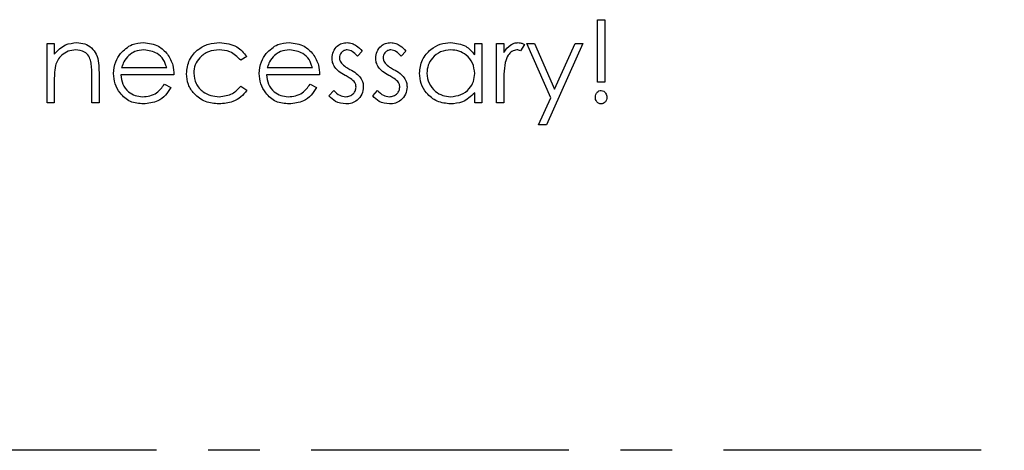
# Model space of a CAD drawing. Header units: millimetres. Extents: x 0 to 2100, y 0 to 1485.
# Tile 22 of 43: x 1378 to 1500, y 744 to 797. Entities that reach past the tile are written whole.
import ezdxf

# ---------------------------------------------------------------- set-up
doc = ezdxf.new("R2010")
doc.units = ezdxf.units.MM
doc.header["$LTSCALE"] = 5
doc.linetypes.add('CENTER', pattern=[10.16, 6.35, -1.27, 1.27, -1.27])

msp = doc.modelspace()

# ---------------------------------------------------------------- linework, layer by layer
at = {"color": 7, "linetype": 'Continuous', "lineweight": 25}
for p, q in [((1449.646, 789.497), (1449.646, 797.19)), ((1449.646, 797.19), (1450.543, 797.19)), ((1450.543, 797.19), (1450.543, 789.497)), ((1381.825, 794.241), (1382.722, 794.241)), ((1381.825, 786.933), (1381.825, 794.241)), ((1382.722, 794.241), (1382.722, 792.923)), ((1434.517, 792.889), (1434.517, 794.241)), ((1434.517, 794.241), (1435.415, 794.241)), ((1435.415, 794.241), (1435.415, 786.933)), ((1437.21, 794.241), (1438.107, 794.241)), ((1437.21, 786.933), (1437.21, 794.241)), ((1438.107, 794.241), (1438.107, 793.165)), ((1440.671, 794.119), (1440.178, 793.341)), ((1440.928, 794.241), (1441.895, 794.241)), ((1443.882, 787.556), (1440.928, 794.241)), ((1441.895, 794.241), (1444.369, 788.644)), ((1447.851, 794.241), (1443.364, 784.241)), ((1444.369, 788.644), (1446.881, 794.241)), ((1446.881, 794.241), (1447.851, 794.241)), ((1406.44, 792.656), (1405.689, 792.19)), ((1420.671, 793.329), (1420.062, 792.702)), ((1426.056, 793.329), (1425.447, 792.702)), ((1391.022, 791.292), (1396.569, 791.292)), ((1408.97, 791.292), (1414.517, 791.292)), ((1387.338, 786.933), (1387.338, 790.371)), ((1388.235, 790.665), (1388.235, 786.933)), ((1397.466, 790.395), (1390.928, 790.395)), ((1415.415, 790.395), (1408.876, 790.395)), ((1382.722, 789.575), (1382.722, 786.933)), ((1396.284, 789.241), (1397.081, 788.822)), ((1405.689, 788.984), (1406.44, 788.492)), ((1414.233, 789.241), (1415.03, 788.822)), ((1438.107, 789.389), (1438.107, 786.933)), ((1450.543, 789.497), (1449.646, 789.497)), ((1416.569, 787.794), (1417.164, 788.472)), ((1421.953, 787.794), (1422.548, 788.472)), ((1434.517, 786.933), (1434.517, 788.197)), ((1442.394, 784.241), (1443.882, 787.556)), ((1382.722, 786.933), (1381.825, 786.933)), ((1388.235, 786.933), (1387.338, 786.933)), ((1435.415, 786.933), (1434.517, 786.933)), ((1438.107, 786.933), (1437.21, 786.933)), ((1443.364, 784.241), (1442.394, 784.241))]:
    msp.add_line(p, q, dxfattribs=at)
at = {"color": 7, "linetype": 'CENTER', "lineweight": 25}
msp.add_line((1598.532, 744.138), (1248.532, 744.138), dxfattribs=at)
at = {"color": 7, "linetype": 'Continuous', "lineweight": 25}
for points, knots in [([(1382.722, 792.923), (1383.149, 793.382), (1383.912, 794.204), (1385.016, 794.319), (1385.503, 794.369)], [0, 0, 0, 0, 0.559168, 1, 1, 1, 1]), ([(1385.347, 793.472), (1385.03, 793.438), (1384.397, 793.371), (1383.652, 792.859), (1383.112, 792.242), (1382.944, 791.772), (1382.861, 791.536)], [0, 0, 0, 0, 0.27956, 0.5593355, 0.7796837, 1, 1, 1, 1]), ([(1387.232, 792.033), (1387.16, 792.266), (1387.016, 792.729), (1386.367, 793.37), (1385.734, 793.433), (1385.347, 793.472)], [0, 0, 0, 0, 0.2811992, 0.5612987, 1, 1, 1, 1]), ([(1385.503, 794.369), (1385.831, 794.34), (1386.486, 794.282), (1387.345, 793.755), (1387.988, 792.912), (1388.211, 791.815), (1388.227, 791.049), (1388.235, 790.665)], [0, 0, 0, 0, 0.1866235, 0.3730289, 0.5593419, 0.7792489, 1, 1, 1, 1]), ([(1390.872, 793.007), (1391.32, 793.449), (1392.123, 794.239), (1393.237, 794.329), (1393.728, 794.369)], [0, 0, 0, 0, 0.5585779, 1, 1, 1, 1]), ([(1393.774, 793.472), (1393.387, 793.437), (1392.694, 793.376), (1392.137, 792.967), (1391.891, 792.786)], [0, 0, 0, 0, 0.5595018, 1, 1, 1, 1]), ([(1393.728, 794.369), (1394.377, 794.293), (1395.539, 794.158), (1396.324, 793.306), (1396.671, 792.931)], [0, 0, 0, 0, 0.5589523, 1, 1, 1, 1]), ([(1396.569, 791.292), (1396.459, 791.636), (1396.239, 792.323), (1395.263, 793.245), (1394.338, 793.386), (1393.774, 793.472)], [0, 0, 0, 0, 0.2813061, 0.5615347, 1, 1, 1, 1]), ([(1399.005, 790.527), (1399.083, 791.112), (1399.24, 792.281), (1400.359, 793.561), (1401.714, 794.262), (1402.635, 794.333), (1403.095, 794.369)], [0, 0, 0, 0, 0.2793814, 0.5587815, 0.7792808, 1, 1, 1, 1]), ([(1403.029, 793.472), (1402.585, 793.432), (1401.697, 793.352), (1400.664, 792.61), (1400.004, 791.653), (1399.936, 790.956), (1399.902, 790.607)], [0, 0, 0, 0, 0.2801364, 0.5597687, 0.7798902, 1, 1, 1, 1]), ([(1405.689, 792.19), (1405.274, 792.607), (1404.53, 793.353), (1403.489, 793.435), (1403.029, 793.472)], [0, 0, 0, 0, 0.5584515, 1, 1, 1, 1]), ([(1403.095, 794.369), (1403.852, 794.286), (1405.201, 794.138), (1406.062, 793.109), (1406.44, 792.656)], [0, 0, 0, 0, 0.5606932, 1, 1, 1, 1]), ([(1408.82, 793.007), (1409.269, 793.449), (1410.072, 794.239), (1411.185, 794.329), (1411.677, 794.369)], [0, 0, 0, 0, 0.5585779, 1, 1, 1, 1]), ([(1411.723, 793.472), (1411.335, 793.437), (1410.643, 793.376), (1410.085, 792.967), (1409.84, 792.786)], [0, 0, 0, 0, 0.5595018, 1, 1, 1, 1]), ([(1411.677, 794.369), (1412.326, 794.293), (1413.488, 794.158), (1414.273, 793.306), (1414.62, 792.931)], [0, 0, 0, 0, 0.5589523, 1, 1, 1, 1]), ([(1414.517, 791.292), (1414.407, 791.636), (1414.188, 792.323), (1413.212, 793.245), (1412.287, 793.386), (1411.723, 793.472)], [0, 0, 0, 0, 0.2813061, 0.5615347, 1, 1, 1, 1]), ([(1416.953, 792.452), (1416.98, 792.732), (1417.033, 793.291), (1417.519, 793.933), (1418.142, 794.316), (1418.581, 794.351), (1418.8, 794.369)], [0, 0, 0, 0, 0.2799827, 0.5594745, 0.7796081, 1, 1, 1, 1]), ([(1418.8, 793.472), (1418.658, 793.453), (1418.374, 793.415), (1418.07, 793.141), (1417.882, 792.823), (1417.861, 792.6), (1417.851, 792.488)], [0, 0, 0, 0, 0.27928212, 0.55907289, 0.77953864, 1, 1, 1, 1]), ([(1418.8, 794.369), (1419.006, 794.346), (1419.417, 794.3), (1420.069, 793.931), (1420.443, 793.558), (1420.671, 793.329)], [0, 0, 0, 0, 0.2795531, 0.5597029, 1, 1, 1, 1]), ([(1420.062, 792.702), (1419.87, 792.923), (1419.527, 793.315), (1419.022, 793.424), (1418.8, 793.472)], [0, 0, 0, 0, 0.5620455, 1, 1, 1, 1]), ([(1422.338, 792.452), (1422.365, 792.732), (1422.418, 793.291), (1422.903, 793.933), (1423.526, 794.316), (1423.965, 794.351), (1424.185, 794.369)], [0, 0, 0, 0, 0.2799827, 0.5594745, 0.7796081, 1, 1, 1, 1]), ([(1424.185, 793.472), (1424.043, 793.453), (1423.759, 793.415), (1423.454, 793.141), (1423.266, 792.823), (1423.246, 792.6), (1423.235, 792.488)], [0, 0, 0, 0, 0.2792821, 0.5590729, 0.7795386, 1, 1, 1, 1]), ([(1424.185, 794.369), (1424.39, 794.346), (1424.801, 794.3), (1425.453, 793.931), (1425.827, 793.558), (1426.056, 793.329)], [0, 0, 0, 0, 0.2795531, 0.5597029, 1, 1, 1, 1]), ([(1425.447, 792.702), (1425.254, 792.923), (1424.911, 793.315), (1424.406, 793.424), (1424.185, 793.472)], [0, 0, 0, 0, 0.5620455, 1, 1, 1, 1]), ([(1427.722, 790.607), (1427.792, 791.167), (1427.931, 792.288), (1428.99, 793.507), (1430.24, 794.256), (1431.12, 794.331), (1431.561, 794.369)], [0, 0, 0, 0, 0.2794126, 0.5591913, 0.7795483, 1, 1, 1, 1]), ([(1431.573, 793.472), (1431.144, 793.422), (1430.287, 793.322), (1429.315, 792.559), (1428.729, 791.605), (1428.656, 790.933), (1428.62, 790.597)], [0, 0, 0, 0, 0.2797764, 0.559296, 0.7797269, 1, 1, 1, 1]), ([(1431.561, 794.369), (1432.22, 794.294), (1433.399, 794.159), (1434.175, 793.278), (1434.517, 792.889)], [0, 0, 0, 0, 0.5589976, 1, 1, 1, 1]), ([(1434.517, 790.571), (1434.469, 791.004), (1434.374, 791.871), (1433.566, 792.824), (1432.592, 793.391), (1431.913, 793.445), (1431.573, 793.472)], [0, 0, 0, 0, 0.2796602, 0.5592103, 0.7794872, 1, 1, 1, 1]), ([(1438.107, 793.165), (1438.357, 793.51), (1438.707, 793.99), (1439.395, 794.324), (1439.725, 794.354), (1439.89, 794.369)], [0, 0, 0, 0, 0.5588406, 0.7794739, 1, 1, 1, 1]), ([(1439.72, 793.472), (1439.508, 793.426), (1439.083, 793.335), (1438.539, 792.745), (1438.371, 792.219), (1438.267, 791.897)], [0, 0, 0, 0, 0.2784354, 0.5587827, 1, 1, 1, 1]), ([(1440.178, 793.341), (1440.096, 793.379), (1439.95, 793.447), (1439.79, 793.464), (1439.72, 793.472)], [0, 0, 0, 0, 0.5603957, 1, 1, 1, 1]), ([(1439.89, 794.369), (1440.045, 794.351), (1440.323, 794.317), (1440.565, 794.179), (1440.671, 794.119)], [0, 0, 0, 0, 0.5592431, 1, 1, 1, 1]), ([(1390.03, 790.567), (1390.075, 791.063), (1390.154, 791.951), (1390.652, 792.684), (1390.872, 793.007)], [0, 0, 0, 0, 0.5594271, 1, 1, 1, 1]), ([(1391.891, 792.786), (1391.673, 792.54), (1391.283, 792.098), (1391.102, 791.539), (1391.022, 791.292)], [0, 0, 0, 0, 0.558814, 1, 1, 1, 1]), ([(1396.671, 792.931), (1396.931, 792.491), (1397.397, 791.704), (1397.445, 790.796), (1397.466, 790.395)], [0, 0, 0, 0, 0.5588968, 1, 1, 1, 1]), ([(1407.979, 790.567), (1408.023, 791.063), (1408.103, 791.951), (1408.601, 792.684), (1408.82, 793.007)], [0, 0, 0, 0, 0.5594271, 1, 1, 1, 1]), ([(1409.84, 792.786), (1409.622, 792.54), (1409.232, 792.098), (1409.05, 791.539), (1408.97, 791.292)], [0, 0, 0, 0, 0.55881403, 1, 1, 1, 1]), ([(1414.62, 792.931), (1414.88, 792.491), (1415.346, 791.704), (1415.394, 790.796), (1415.415, 790.395)], [0, 0, 0, 0, 0.5588968, 1, 1, 1, 1]), ([(1417.288, 791.326), (1417.179, 791.523), (1416.984, 791.875), (1416.963, 792.276), (1416.953, 792.452)], [0, 0, 0, 0, 0.5595635, 1, 1, 1, 1]), ([(1417.851, 792.488), (1417.867, 792.353), (1417.896, 792.11), (1418.037, 791.912), (1418.099, 791.825)], [0, 0, 0, 0, 0.5590539, 1, 1, 1, 1]), ([(1422.672, 791.326), (1422.563, 791.523), (1422.369, 791.875), (1422.347, 792.276), (1422.338, 792.452)], [0, 0, 0, 0, 0.5595635, 1, 1, 1, 1]), ([(1423.235, 792.488), (1423.252, 792.353), (1423.281, 792.11), (1423.422, 791.912), (1423.484, 791.825)], [0, 0, 0, 0, 0.5590539, 1, 1, 1, 1]), ([(1382.861, 791.536), (1382.811, 791.172), (1382.721, 790.521), (1382.722, 789.865), (1382.722, 789.575)], [0, 0, 0, 0, 0.5596576, 1, 1, 1, 1]), ([(1387.338, 790.371), (1387.34, 790.683), (1387.343, 791.24), (1387.266, 791.791), (1387.232, 792.033)], [0, 0, 0, 0, 0.5602541, 1, 1, 1, 1]), ([(1418.548, 790.329), (1418.282, 790.477), (1417.807, 790.742), (1417.446, 791.148), (1417.288, 791.326)], [0, 0, 0, 0, 0.5606591, 1, 1, 1, 1]), ([(1418.099, 791.825), (1418.277, 791.661), (1418.596, 791.369), (1418.975, 791.163), (1419.143, 791.072)], [0, 0, 0, 0, 0.5590187, 1, 1, 1, 1]), ([(1419.143, 791.072), (1419.419, 790.917), (1419.911, 790.642), (1420.291, 790.228), (1420.459, 790.046)], [0, 0, 0, 0, 0.5606645, 1, 1, 1, 1]), ([(1423.932, 790.329), (1423.666, 790.477), (1423.191, 790.742), (1422.831, 791.148), (1422.672, 791.326)], [0, 0, 0, 0, 0.56065905, 1, 1, 1, 1]), ([(1423.484, 791.825), (1423.662, 791.661), (1423.98, 791.369), (1424.36, 791.163), (1424.527, 791.072)], [0, 0, 0, 0, 0.5590187, 1, 1, 1, 1]), ([(1424.527, 791.072), (1424.803, 790.917), (1425.295, 790.642), (1425.676, 790.228), (1425.843, 790.046)], [0, 0, 0, 0, 0.5606645, 1, 1, 1, 1]), ([(1438.267, 791.897), (1438.208, 791.431), (1438.103, 790.598), (1438.106, 789.759), (1438.107, 789.389)], [0, 0, 0, 0, 0.5596373, 1, 1, 1, 1]), ([(1393.706, 786.805), (1393.15, 786.855), (1392.04, 786.955), (1390.845, 788.022), (1390.149, 789.27), (1390.07, 790.135), (1390.03, 790.567)], [0, 0, 0, 0, 0.2798793, 0.5588463, 0.7794505, 1, 1, 1, 1]), ([(1390.928, 790.395), (1390.974, 789.999), (1391.065, 789.208), (1391.773, 788.312), (1392.66, 787.779), (1393.282, 787.728), (1393.594, 787.702)], [0, 0, 0, 0, 0.2799631, 0.5593589, 0.7795256, 1, 1, 1, 1]), ([(1403.021, 786.805), (1402.447, 786.857), (1401.3, 786.962), (1399.974, 787.932), (1399.134, 789.176), (1399.048, 790.077), (1399.005, 790.527)], [0, 0, 0, 0, 0.2800557, 0.5596569, 0.7798164, 1, 1, 1, 1]), ([(1399.902, 790.607), (1399.965, 790.163), (1400.09, 789.274), (1400.948, 788.303), (1401.984, 787.781), (1402.685, 787.729), (1403.035, 787.702)], [0, 0, 0, 0, 0.2793218, 0.5587681, 0.7792618, 1, 1, 1, 1]), ([(1411.655, 786.805), (1411.099, 786.855), (1409.989, 786.955), (1408.794, 788.022), (1408.098, 789.27), (1408.018, 790.135), (1407.979, 790.567)], [0, 0, 0, 0, 0.27987928, 0.55884631, 0.77945052, 1, 1, 1, 1]), ([(1408.876, 790.395), (1408.922, 789.999), (1409.014, 789.208), (1409.721, 788.312), (1410.609, 787.779), (1411.231, 787.728), (1411.543, 787.702)], [0, 0, 0, 0, 0.2799631, 0.5593589, 0.7795256, 1, 1, 1, 1]), ([(1419.656, 789.575), (1419.464, 789.738), (1419.122, 790.03), (1418.723, 790.237), (1418.548, 790.329)], [0, 0, 0, 0, 0.5590929, 1, 1, 1, 1]), ([(1420.459, 790.046), (1420.569, 789.849), (1420.767, 789.496), (1420.789, 789.093), (1420.799, 788.916)], [0, 0, 0, 0, 0.55949084, 1, 1, 1, 1]), ([(1425.04, 789.575), (1424.849, 789.738), (1424.506, 790.03), (1424.108, 790.237), (1423.932, 790.329)], [0, 0, 0, 0, 0.55909295, 1, 1, 1, 1]), ([(1425.843, 790.046), (1425.954, 789.849), (1426.151, 789.496), (1426.174, 789.093), (1426.184, 788.916)], [0, 0, 0, 0, 0.55949084, 1, 1, 1, 1]), ([(1431.533, 786.805), (1430.971, 786.871), (1429.847, 787.002), (1428.604, 788.036), (1427.836, 789.283), (1427.76, 790.165), (1427.722, 790.607)], [0, 0, 0, 0, 0.2795734, 0.559333, 0.7795891, 1, 1, 1, 1]), ([(1428.62, 790.597), (1428.681, 790.171), (1428.803, 789.317), (1429.588, 788.363), (1430.556, 787.801), (1431.228, 787.735), (1431.565, 787.702)], [0, 0, 0, 0, 0.27940656, 0.5591415, 0.77957073, 1, 1, 1, 1]), ([(1431.565, 787.702), (1431.993, 787.755), (1432.848, 787.86), (1433.848, 788.59), (1434.429, 789.558), (1434.488, 790.233), (1434.517, 790.571)], [0, 0, 0, 0, 0.27977624, 0.55938, 0.77961266, 1, 1, 1, 1]), ([(1393.594, 787.702), (1393.896, 787.728), (1394.5, 787.78), (1395.527, 788.214), (1395.997, 788.852), (1396.284, 789.241)], [0, 0, 0, 0, 0.280503, 0.5609933, 1, 1, 1, 1]), ([(1397.081, 788.822), (1396.877, 788.492), (1396.468, 787.832), (1395.321, 786.981), (1394.318, 786.871), (1393.706, 786.805)], [0, 0, 0, 0, 0.2808714, 0.5613373, 1, 1, 1, 1]), ([(1403.035, 787.702), (1403.617, 787.773), (1404.657, 787.899), (1405.373, 788.652), (1405.689, 788.984)], [0, 0, 0, 0, 0.5587885, 1, 1, 1, 1]), ([(1411.543, 787.702), (1411.845, 787.728), (1412.449, 787.78), (1413.475, 788.214), (1413.946, 788.852), (1414.233, 789.241)], [0, 0, 0, 0, 0.280503, 0.5609933, 1, 1, 1, 1]), ([(1415.03, 788.822), (1414.826, 788.492), (1414.417, 787.832), (1413.27, 786.981), (1412.267, 786.871), (1411.655, 786.805)], [0, 0, 0, 0, 0.2808714, 0.5613373, 1, 1, 1, 1]), ([(1418.612, 787.702), (1418.794, 787.721), (1419.157, 787.757), (1419.575, 788.065), (1419.856, 788.45), (1419.887, 788.735), (1419.902, 788.878)], [0, 0, 0, 0, 0.2799712, 0.5596937, 0.779916, 1, 1, 1, 1]), ([(1420.799, 788.916), (1420.763, 788.602), (1420.691, 787.972), (1420.107, 787.277), (1419.4, 786.863), (1418.905, 786.824), (1418.658, 786.805)], [0, 0, 0, 0, 0.2795505, 0.5592314, 0.7794751, 1, 1, 1, 1]), ([(1419.902, 788.878), (1419.888, 789.021), (1419.864, 789.275), (1419.719, 789.483), (1419.656, 789.575)], [0, 0, 0, 0, 0.5596505, 1, 1, 1, 1]), ([(1423.997, 787.702), (1424.178, 787.721), (1424.542, 787.757), (1424.959, 788.065), (1425.24, 788.45), (1425.271, 788.735), (1425.287, 788.878)], [0, 0, 0, 0, 0.2799712, 0.5596937, 0.779916, 1, 1, 1, 1]), ([(1426.184, 788.916), (1426.148, 788.602), (1426.075, 787.972), (1425.491, 787.277), (1424.784, 786.863), (1424.29, 786.824), (1424.043, 786.805)], [0, 0, 0, 0, 0.2795505, 0.5592314, 0.7794751, 1, 1, 1, 1]), ([(1425.287, 788.878), (1425.273, 789.021), (1425.249, 789.275), (1425.104, 789.483), (1425.04, 789.575)], [0, 0, 0, 0, 0.5596505, 1, 1, 1, 1]), ([(1406.44, 788.492), (1406.208, 788.2), (1405.744, 787.618), (1404.562, 786.946), (1403.605, 786.858), (1403.021, 786.805)], [0, 0, 0, 0, 0.2801965, 0.5605882, 1, 1, 1, 1]), ([(1418.658, 786.805), (1418.205, 786.864), (1417.395, 786.97), (1416.821, 787.542), (1416.569, 787.794)], [0, 0, 0, 0, 0.55928172, 1, 1, 1, 1]), ([(1417.164, 788.472), (1417.391, 788.24), (1417.796, 787.827), (1418.363, 787.74), (1418.612, 787.702)], [0, 0, 0, 0, 0.5608331, 1, 1, 1, 1]), ([(1424.043, 786.805), (1423.59, 786.864), (1422.78, 786.97), (1422.206, 787.542), (1421.953, 787.794)], [0, 0, 0, 0, 0.55928172, 1, 1, 1, 1]), ([(1422.548, 788.472), (1422.775, 788.24), (1423.18, 787.827), (1423.747, 787.74), (1423.997, 787.702)], [0, 0, 0, 0, 0.5608331, 1, 1, 1, 1]), ([(1434.517, 788.197), (1434.044, 787.748), (1433.197, 786.943), (1432.042, 786.847), (1431.533, 786.805)], [0, 0, 0, 0, 0.5587349, 1, 1, 1, 1]), ([(1449.389, 787.638), (1449.399, 787.752), (1449.419, 787.979), (1449.592, 788.252), (1449.826, 788.44), (1450.005, 788.461), (1450.094, 788.472)], [0, 0, 0, 0, 0.2800928, 0.5599876, 0.7800144, 1, 1, 1, 1]), ([(1450.094, 786.805), (1449.981, 786.824), (1449.754, 786.861), (1449.534, 787.107), (1449.407, 787.371), (1449.395, 787.549), (1449.389, 787.638)], [0, 0, 0, 0, 0.2787443, 0.5585813, 0.7793063, 1, 1, 1, 1]), ([(1450.094, 788.472), (1450.208, 788.454), (1450.436, 788.417), (1450.657, 788.171), (1450.783, 787.906), (1450.794, 787.728), (1450.799, 787.638)], [0, 0, 0, 0, 0.2787404, 0.5585835, 0.7793204, 1, 1, 1, 1]), ([(1450.799, 787.638), (1450.789, 787.525), (1450.768, 787.298), (1450.594, 787.027), (1450.362, 786.838), (1450.183, 786.816), (1450.094, 786.805)], [0, 0, 0, 0, 0.2801386, 0.5601739, 0.7801479, 1, 1, 1, 1])]:
    msp.add_open_spline(points, degree=3, knots=knots, dxfattribs=at)

doc.saveas('drawing.dxf')
